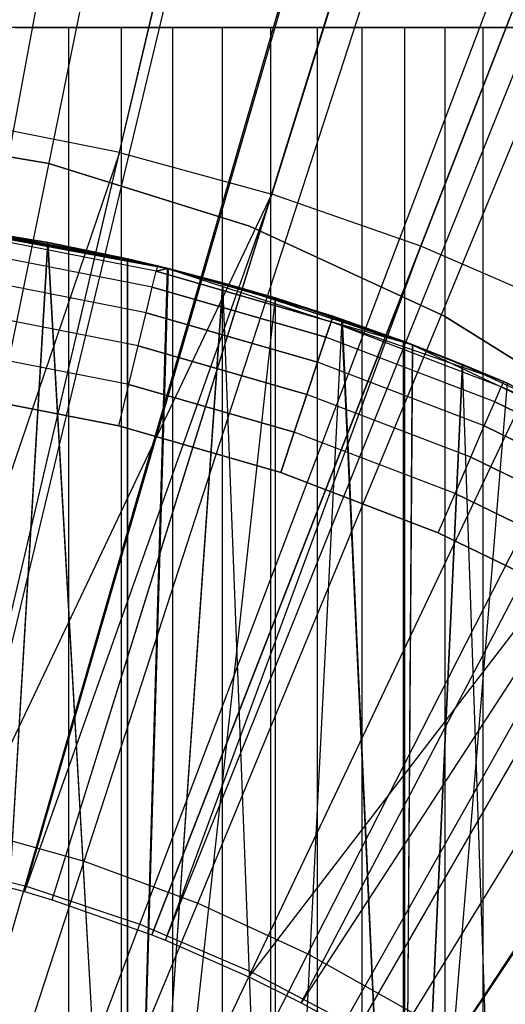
# Model space of a CAD drawing. Extents: x 0.02 to 4.75, y -2.35 to 2.37.
# Tile 89 of 131: x 2.4353 to 2.4934, y 0.168 to 0.2857. Entities that reach past the tile are written whole.
import ezdxf

# ---------------------------------------------------------------- set-up
doc = ezdxf.new("R2010")
doc.units = 0
doc.header["$MEASUREMENT"] = 0
doc.layers.get('0').update_dxf_attribs({"color": 13, "linetype": 'CONTINUOUS'})

# ---------------------------------------------------------------- blocks, each defined once
blk = doc.blocks.new('CTLS_SNOW_BALL_ZWIS_PM_STL')
at = {"color": 0}
for p, q in [((2.41845, 0.18559, 5.27739), (2.54692, 0.88051, 5.06085)), ((2.41845, 0.18559, 5.27739), (2.54692, 0.88051, 5.06085)), ((2.42694, 0.18381, 5.27739), (2.58893, 0.87168, 5.06085)), ((2.42694, 0.18381, 5.27739), (2.58893, 0.87168, 5.06085)), ((2.43582, 0.18147, 5.27739), (2.63285, 0.86015, 5.06085)), ((2.43582, 0.18147, 5.27739), (2.63285, 0.86015, 5.06085)), ((2.43914, 0.18048, 5.27739), (2.64925, 0.85521, 5.06085)), ((2.43914, 0.18048, 5.27739), (2.64925, 0.85521, 5.06085)), ((2.45107, 0.17629, 5.27739), (2.70825, 0.83453, 5.06085)), ((2.45107, 0.17629, 5.27739), (2.70825, 0.83453, 5.06085)), ((2.4527, 0.17565, 5.27739), (2.71632, 0.83133, 5.06085)), ((2.4527, 0.17565, 5.27739), (2.71632, 0.83133, 5.06085)), ((2.46268, 0.17128, 5.27739), (2.76565, 0.80973, 5.06085)), ((2.46268, 0.17128, 5.27739), (2.76565, 0.80973, 5.06085)), ((2.46892, 0.16817, 5.27739), (2.79652, 0.79434, 5.06085)), ((2.46892, 0.16817, 5.27739), (2.79652, 0.79434, 5.06085)), ((2.4739, 0.16546, 5.27739), (2.82115, 0.78095, 5.06085)), ((2.4739, 0.16546, 5.27739), (2.82115, 0.78095, 5.06085)), ((2.48431, 0.15911, 5.27739), (2.87263, 0.74956, 5.06085)), ((2.48431, 0.15911, 5.27739), (2.87263, 0.74956, 5.06085)), ((2.48431, 0.15911, 5.27739), (2.87449, 0.74833, 5.06085)), ((2.48431, 0.15911, 5.27739), (2.87449, 0.74833, 5.06085)), ((2.429, 0.18904, 0.4992), (2.47185, 0.36754, 0.52085)), ((2.429, 0.18904, 0.4992), (2.47185, 0.36754, 0.52085)), ((2.42184, 0.18561, 0.54691), (2.45746, 0.36005, 0.5764)), ((2.42184, 0.18561, 0.54691), (2.45746, 0.36005, 0.5764)), ((2.44296, 0.18511, 0.4992), (2.49968, 0.35969, 0.52085)), ((2.44296, 0.18511, 0.4992), (2.49968, 0.35969, 0.52085)), ((2.4472, 0.26984, 5.2621), (2.46723, 0.35488, 5.2439)), ((2.4472, 0.26984, 5.2621), (2.46723, 0.35488, 5.2439)), ((2.4359, 0.18214, 0.54691), (2.48544, 0.35316, 0.5764)), ((2.4359, 0.18214, 0.54691), (2.48544, 0.35316, 0.5764)), ((2.45656, 0.18009, 0.4992), (2.52681, 0.34968, 0.52085)), ((2.45656, 0.18009, 0.4992), (2.52681, 0.34968, 0.52085)), ((2.49139, 0.34828, 5.2439), (2.46542, 0.26486, 5.2621)), ((2.49139, 0.34828, 5.2439), (2.46542, 0.26486, 5.2621)), ((2.44964, 0.17756, 0.54691), (2.51277, 0.34403, 0.5764)), ((2.44964, 0.17756, 0.54691), (2.51277, 0.34403, 0.5764)), ((2.51503, 0.33999, 5.2439), (2.48323, 0.25862, 5.2621)), ((2.51503, 0.33999, 5.2439), (2.48323, 0.25862, 5.2621)), ((2.46973, 0.17401, 0.4992), (2.55307, 0.33758, 0.52085)), ((2.46973, 0.17401, 0.4992), (2.55307, 0.33758, 0.52085)), ((2.46296, 0.17188, 0.54691), (2.53928, 0.33273, 0.5764)), ((2.46296, 0.17188, 0.54691), (2.53928, 0.33273, 0.5764)), ((2.48239, 0.16693, 0.4992), (2.5783, 0.32345, 0.52085)), ((2.48239, 0.16693, 0.4992), (2.5783, 0.32345, 0.52085)), ((2.47578, 0.16515, 0.54691), (2.5648, 0.31934, 0.5764)), ((2.47578, 0.16515, 0.54691), (2.5648, 0.31934, 0.5764)), ((2.44111, 0.28478, 47.88893), (2.42817, 0.28478, 47.89273)), ((2.44111, 0.28478, 47.88893), (2.42817, 0.28478, 47.89273)), ((2.43469, 0.28478, 47.66436), (2.44739, 0.28478, 47.66889)), ((2.43469, 0.28478, 47.66436), (2.44739, 0.28478, 47.66889)), ((2.45353, 0.28478, 47.88368), (2.44111, 0.28478, 47.88893)), ((2.44111, 0.28478, 47.88893), (2.44111, 0.00919, 47.88893)), ((2.44111, 0.28478, 47.88893), (2.44111, 0.00919, 47.88893)), ((2.45353, 0.28478, 47.88368), (2.44111, 0.28478, 47.88893)), ((2.44739, 0.28478, 47.66889), (2.44739, 0.00919, 47.66889)), ((2.44739, 0.28478, 47.66889), (2.4595, 0.28478, 47.67485)), ((2.44739, 0.28478, 47.66889), (2.44739, 0.00919, 47.66889)), ((2.44739, 0.28478, 47.66889), (2.4595, 0.28478, 47.67485)), ((2.46527, 0.28478, 47.87705), (2.45353, 0.28478, 47.88368)), ((2.45353, 0.28478, 47.88368), (2.45353, 0.00919, 47.88368)), ((2.45353, 0.28478, 47.88368), (2.45353, 0.00919, 47.88368)), ((2.46527, 0.28478, 47.87705), (2.45353, 0.28478, 47.88368)), ((2.4595, 0.28478, 47.67485), (2.4595, 0.00919, 47.67485)), ((2.4595, 0.28478, 47.67485), (2.47084, 0.28478, 47.68214)), ((2.4595, 0.28478, 47.67485), (2.4595, 0.00919, 47.67485)), ((2.4595, 0.28478, 47.67485), (2.47084, 0.28478, 47.68214)), ((2.47618, 0.28478, 47.86912), (2.46527, 0.28478, 47.87705)), ((2.46527, 0.28478, 47.87705), (2.46527, 0.00919, 47.87705)), ((2.46527, 0.28478, 47.87705), (2.46527, 0.00919, 47.87705)), ((2.47618, 0.28478, 47.86912), (2.46527, 0.28478, 47.87705)), ((2.47084, 0.28478, 47.68214), (2.47084, 0.00919, 47.68214)), ((2.47084, 0.28478, 47.68214), (2.48128, 0.28478, 47.69067)), ((2.47084, 0.28478, 47.68214), (2.47084, 0.00919, 47.68214)), ((2.47084, 0.28478, 47.68214), (2.48128, 0.28478, 47.69067)), ((2.48612, 0.28478, 47.86001), (2.47618, 0.28478, 47.86912)), ((2.47618, 0.28478, 47.86912), (2.47618, 0.00919, 47.86912)), ((2.47618, 0.28478, 47.86912), (2.47618, 0.00919, 47.86912)), ((2.48612, 0.28478, 47.86001), (2.47618, 0.28478, 47.86912)), ((2.48128, 0.28478, 47.69067), (2.48128, 0.00919, 47.69067)), ((2.48128, 0.28478, 47.69067), (2.49068, 0.28478, 47.70034)), ((2.48128, 0.28478, 47.69067), (2.48128, 0.00919, 47.69067)), ((2.48128, 0.28478, 47.69067), (2.49068, 0.28478, 47.70034)), ((2.49495, 0.28478, 47.84981), (2.48612, 0.28478, 47.86001)), ((2.48612, 0.28478, 47.86001), (2.48612, 0.00919, 47.86001)), ((2.48612, 0.28478, 47.86001), (2.48612, 0.00919, 47.86001)), ((2.49495, 0.28478, 47.84981), (2.48612, 0.28478, 47.86001)), ((2.49068, 0.28478, 47.70034), (2.49068, 0.00919, 47.70034)), ((2.49068, 0.28478, 47.70034), (2.49891, 0.28478, 47.71102)), ((2.49068, 0.28478, 47.70034), (2.49068, 0.00919, 47.70034)), ((2.49068, 0.28478, 47.70034), (2.49891, 0.28478, 47.71102)), ((2.4472, 0.26984, 5.2621), (2.42868, 0.27351, 5.2621)), ((2.4472, 0.26984, 5.2621), (2.42868, 0.27351, 5.2621)), ((2.43874, 0.2685, 2.87617), (2.41426, 0.2727, 2.87617)), ((2.41426, 0.2727, 1.83286), (2.43874, 0.2685, 1.83286)), ((2.43874, 0.2685, 2.87617), (2.41426, 0.2727, 2.87617)), ((2.41426, 0.2727, 1.83286), (2.43874, 0.2685, 1.83286)), ((2.4472, 0.26984, 5.2621), (2.41845, 0.18559, 5.27739)), ((2.4472, 0.26984, 5.2621), (2.41845, 0.18559, 5.27739)), ((2.42694, 0.18381, 5.27739), (2.4472, 0.26984, 5.2621)), ((2.42694, 0.18381, 5.27739), (2.4472, 0.26984, 5.2621)), ((2.4472, 0.26984, 5.2621), (2.46542, 0.26486, 5.2621)), ((2.4472, 0.26984, 5.2621), (2.46542, 0.26486, 5.2621)), ((2.46277, 0.26102, 2.87617), (2.43874, 0.2685, 2.87617)), ((2.43874, 0.2685, 2.87617), (2.43874, 0.2685, 1.83286)), ((2.43874, 0.2685, 1.83286), (2.46277, 0.26102, 1.83286)), ((2.43874, 0.2685, 2.87617), (2.43874, 0.2685, 1.83286)), ((2.46277, 0.26102, 2.87617), (2.43874, 0.2685, 2.87617)), ((2.43874, 0.2685, 1.83286), (2.46277, 0.26102, 1.83286)), ((2.42694, 0.18381, 5.27739), (2.46542, 0.26486, 5.2621)), ((2.42694, 0.18381, 5.27739), (2.46542, 0.26486, 5.2621)), ((2.46542, 0.26486, 5.2621), (2.43582, 0.18147, 5.27739)), ((2.46542, 0.26486, 5.2621), (2.43582, 0.18147, 5.27739)), ((2.43914, 0.18048, 5.27739), (2.46542, 0.26486, 5.2621)), ((2.43914, 0.18048, 5.27739), (2.46542, 0.26486, 5.2621)), ((2.48323, 0.25862, 5.2621), (2.46542, 0.26486, 5.2621)), ((2.48323, 0.25862, 5.2621), (2.46542, 0.26486, 5.2621)), ((2.45173, 0.25627, 47.22048), (2.42284, 0.2615, 47.66434)), ((2.42284, 0.2615, 47.66434), (2.45296, 0.25597, 47.22048)), ((2.42284, 0.2615, 47.66434), (2.45296, 0.25597, 47.22048)), ((2.45173, 0.25627, 47.22048), (2.42284, 0.2615, 47.66434)), ((2.42868, 0.26072, 47.66608), (2.45296, 0.25597, 47.22048)), ((2.42868, 0.26072, 47.66608), (2.45296, 0.25597, 47.22048)), ((2.42868, 0.26072, 47.66608), (2.43859, 0.25908, 47.6698)), ((2.43865, 0.25907, 47.887), (2.42868, 0.26072, 47.89074)), ((2.42868, 0.26072, 47.89074), (2.45296, 0.25597, 47.96851)), ((2.42868, 0.26072, 47.89074), (2.45296, 0.25597, 47.96851)), ((2.42868, 0.26072, 47.89074), (2.45173, 0.25627, 47.96851)), ((2.42868, 0.26072, 47.89074), (2.45173, 0.25627, 47.96851)), ((2.43865, 0.25907, 47.887), (2.42868, 0.26072, 47.89074)), ((2.42868, 0.26072, 47.66608), (2.43859, 0.25908, 47.6698)), ((2.45173, 0.25627, 47.22048), (2.43029, 0.26048, 47.22048)), ((2.43029, 0.26048, 47.96851), (2.45173, 0.25627, 47.96851)), ((2.45173, 0.25627, 47.22048), (2.43029, 0.26048, 47.22048)), ((2.43029, 0.26048, 47.96851), (2.45173, 0.25627, 47.96851)), ((2.48608, 0.25027, 2.87617), (2.46277, 0.26102, 2.87617)), ((2.46277, 0.26102, 2.87617), (2.46277, 0.26102, 1.83286)), ((2.46277, 0.26102, 1.83286), (2.48608, 0.25027, 1.83286)), ((2.46277, 0.26102, 2.87617), (2.46277, 0.26102, 1.83286)), ((2.48608, 0.25027, 2.87617), (2.46277, 0.26102, 2.87617)), ((2.46277, 0.26102, 1.83286), (2.48608, 0.25027, 1.83286)), ((2.43859, 0.25908, 47.6698), (2.42868, 0.09112, 47.66608)), ((2.43859, 0.25908, 47.6698), (2.42868, 0.09112, 47.66608)), ((2.42868, 0.09112, 47.89074), (2.43865, 0.25907, 47.887)), ((2.42868, 0.09112, 47.89074), (2.43865, 0.25907, 47.887)), ((2.45157, 0.25562, 47.21539), (2.43019, 0.25982, 47.21539)), ((2.45157, 0.25562, 47.21539), (2.43019, 0.25982, 47.21539)), ((2.45157, 0.25562, 47.97361), (2.43019, 0.25982, 47.97361)), ((2.45157, 0.25562, 47.97361), (2.43019, 0.25982, 47.97361)), ((2.43859, 0.25908, 47.6698), (2.45296, 0.25597, 47.22048)), ((2.43859, 0.25908, 47.6698), (2.44815, 0.25711, 47.6744)), ((2.43859, 0.25908, 47.6698), (2.45296, 0.25597, 47.22048)), ((2.43859, 0.25908, 47.6698), (2.44815, 0.25711, 47.6744)), ((2.43859, 0.25908, 47.6698), (2.44815, 0.09112, 47.6744)), ((2.43859, 0.25908, 47.6698), (2.44815, 0.09112, 47.6744)), ((2.44815, 0.25711, 47.88242), (2.43865, 0.25907, 47.887)), ((2.43865, 0.25907, 47.887), (2.45296, 0.25597, 47.96851)), ((2.43865, 0.25907, 47.887), (2.45296, 0.25597, 47.96851)), ((2.44815, 0.09112, 47.88242), (2.43865, 0.25907, 47.887)), ((2.44815, 0.25711, 47.88242), (2.43865, 0.25907, 47.887)), ((2.44815, 0.09112, 47.88242), (2.43865, 0.25907, 47.887)), ((2.45111, 0.25371, 47.21064), (2.42989, 0.25787, 47.21064)), ((2.45111, 0.25371, 47.21064), (2.42989, 0.25787, 47.21064)), ((2.45111, 0.25371, 47.97836), (2.42989, 0.25787, 47.97836)), ((2.45111, 0.25371, 47.97836), (2.42989, 0.25787, 47.97836)), ((2.48323, 0.25862, 5.2621), (2.45107, 0.17629, 5.27739)), ((2.48323, 0.25862, 5.2621), (2.45107, 0.17629, 5.27739)), ((2.4527, 0.17565, 5.27739), (2.48323, 0.25862, 5.2621)), ((2.4527, 0.17565, 5.27739), (2.48323, 0.25862, 5.2621)), ((2.50057, 0.25113, 5.2621), (2.48323, 0.25862, 5.2621)), ((2.50057, 0.25113, 5.2621), (2.48323, 0.25862, 5.2621)), ((2.44815, 0.25711, 47.6744), (2.45296, 0.25597, 47.22048)), ((2.44815, 0.25711, 47.6744), (2.45296, 0.25597, 47.22048)), ((2.44815, 0.25711, 47.6744), (2.45296, 0.25597, 47.67713)), ((2.45304, 0.25595, 47.87963), (2.44815, 0.25711, 47.88242)), ((2.44815, 0.25711, 47.88242), (2.45296, 0.25597, 47.96851)), ((2.44815, 0.25711, 47.88242), (2.45296, 0.25597, 47.96851)), ((2.45304, 0.25595, 47.87963), (2.44815, 0.25711, 47.88242)), ((2.44815, 0.09112, 47.88242), (2.44815, 0.25711, 47.88242)), ((2.44815, 0.09112, 47.88242), (2.44815, 0.25711, 47.88242)), ((2.44815, 0.25711, 47.6744), (2.45296, 0.25597, 47.67713)), ((2.44815, 0.25711, 47.6744), (2.44815, 0.09112, 47.6744)), ((2.44815, 0.25711, 47.6744), (2.44815, 0.09112, 47.6744)), ((2.44815, 0.09112, 47.6744), (2.45296, 0.25597, 47.67713)), ((2.44815, 0.09112, 47.6744), (2.45296, 0.25597, 47.67713)), ((2.45304, 0.25595, 47.87963), (2.44815, 0.09112, 47.88242)), ((2.45304, 0.25595, 47.87963), (2.44815, 0.09112, 47.88242)), ((2.45111, 0.25371, 47.21064), (2.45157, 0.25562, 47.21539)), ((2.45111, 0.25371, 47.21064), (2.45157, 0.25562, 47.21539)), ((2.45111, 0.25371, 47.97836), (2.45157, 0.25562, 47.97361)), ((2.45111, 0.25371, 47.97836), (2.45157, 0.25562, 47.97361)), ((2.45173, 0.25627, 47.22048), (2.45157, 0.25562, 47.21539)), ((2.45173, 0.25627, 47.96851), (2.45157, 0.25562, 47.97361)), ((2.45296, 0.25597, 47.22048), (2.45157, 0.25562, 47.21539)), ((2.45157, 0.25562, 47.97361), (2.45296, 0.25597, 47.96851)), ((2.47252, 0.2496, 47.21539), (2.45157, 0.25562, 47.21539)), ((2.47252, 0.2496, 47.21539), (2.45157, 0.25562, 47.21539)), ((2.45157, 0.25562, 47.97361), (2.47252, 0.2496, 47.97361)), ((2.45157, 0.25562, 47.97361), (2.47252, 0.2496, 47.97361)), ((2.45296, 0.25597, 47.22048), (2.45173, 0.25627, 47.22048)), ((2.45173, 0.25627, 47.96851), (2.45296, 0.25597, 47.96851)), ((2.45296, 0.25597, 47.67713), (2.45296, 0.25597, 47.22048)), ((2.45296, 0.25597, 47.67713), (2.45296, 0.25597, 47.22048)), ((2.45296, 0.25597, 47.67713), (2.47273, 0.25024, 47.22048)), ((2.47273, 0.25024, 47.22048), (2.45296, 0.25597, 47.22048)), ((2.45296, 0.25597, 47.67713), (2.47273, 0.25024, 47.22048)), ((2.45296, 0.25597, 47.67713), (2.45955, 0.25425, 47.68139)), ((2.45296, 0.25597, 47.96851), (2.45304, 0.25595, 47.87963)), ((2.45296, 0.25597, 47.96851), (2.45304, 0.25595, 47.87963)), ((2.45296, 0.25597, 47.96851), (2.45954, 0.25426, 47.87543)), ((2.45296, 0.25597, 47.96851), (2.45954, 0.25426, 47.87543)), ((2.45296, 0.25597, 47.96851), (2.47273, 0.25024, 47.96851)), ((2.45296, 0.25597, 47.67713), (2.45955, 0.25425, 47.68139)), ((2.45296, 0.25597, 47.22048), (2.47252, 0.2496, 47.21539)), ((2.47273, 0.25024, 47.22048), (2.45296, 0.25597, 47.22048)), ((2.45296, 0.25597, 47.22048), (2.47252, 0.2496, 47.21539)), ((2.45296, 0.25597, 47.96851), (2.47273, 0.25024, 47.96851)), ((2.45296, 0.25597, 47.96851), (2.47252, 0.2496, 47.97361)), ((2.45296, 0.25597, 47.96851), (2.47252, 0.2496, 47.97361)), ((2.45954, 0.25426, 47.87543), (2.45304, 0.25595, 47.87963)), ((2.45954, 0.25426, 47.87543), (2.45304, 0.25595, 47.87963)), ((2.45038, 0.25067, 47.20657), (2.42942, 0.25478, 47.20657)), ((2.45038, 0.25067, 47.20657), (2.42942, 0.25478, 47.20657)), ((2.45038, 0.25067, 47.98244), (2.42942, 0.25478, 47.98244)), ((2.45038, 0.25067, 47.98244), (2.42942, 0.25478, 47.98244)), ((2.45954, 0.25426, 47.87543), (2.44815, 0.09112, 47.88242)), ((2.45954, 0.25426, 47.87543), (2.44815, 0.09112, 47.88242)), ((2.45955, 0.25425, 47.68139), (2.44815, 0.09112, 47.6744)), ((2.45955, 0.25425, 47.68139), (2.44815, 0.09112, 47.6744)), ((2.45038, 0.25067, 47.20657), (2.45111, 0.25371, 47.21064)), ((2.45038, 0.25067, 47.20657), (2.45111, 0.25371, 47.21064)), ((2.45038, 0.25067, 47.98244), (2.45111, 0.25371, 47.97836)), ((2.45038, 0.25067, 47.98244), (2.45111, 0.25371, 47.97836)), ((2.47189, 0.24774, 47.21064), (2.45111, 0.25371, 47.21064)), ((2.47189, 0.24774, 47.21064), (2.45111, 0.25371, 47.21064)), ((2.45111, 0.25371, 47.97836), (2.47189, 0.24774, 47.97836)), ((2.45111, 0.25371, 47.97836), (2.47189, 0.24774, 47.97836)), ((2.46582, 0.25244, 47.87075), (2.45954, 0.25426, 47.87543)), ((2.45954, 0.25426, 47.87543), (2.48223, 0.24685, 47.96851)), ((2.47273, 0.25024, 47.96851), (2.45954, 0.25426, 47.87543)), ((2.47273, 0.25024, 47.96851), (2.45954, 0.25426, 47.87543)), ((2.45954, 0.25426, 47.87543), (2.48223, 0.24685, 47.96851)), ((2.45954, 0.25426, 47.87543), (2.46582, 0.09112, 47.87075)), ((2.45954, 0.25426, 47.87543), (2.46582, 0.09112, 47.87075)), ((2.46582, 0.25244, 47.87075), (2.45954, 0.25426, 47.87543)), ((2.45955, 0.25425, 47.68139), (2.47273, 0.25024, 47.22048)), ((2.45955, 0.25425, 47.68139), (2.47273, 0.25024, 47.22048)), ((2.45955, 0.25425, 47.68139), (2.48223, 0.24685, 47.22048)), ((2.45955, 0.25425, 47.68139), (2.48223, 0.24685, 47.22048)), ((2.45955, 0.25425, 47.68139), (2.46582, 0.25244, 47.68607)), ((2.45955, 0.25425, 47.68139), (2.46582, 0.25244, 47.68607)), ((2.46582, 0.25244, 47.68607), (2.44815, 0.09112, 47.6744)), ((2.46582, 0.25244, 47.68607), (2.44815, 0.09112, 47.6744)), ((2.46582, 0.25244, 47.68607), (2.48223, 0.24685, 47.22048)), ((2.46582, 0.25244, 47.68607), (2.48223, 0.24685, 47.22048)), ((2.46582, 0.25244, 47.68607), (2.4738, 0.24988, 47.69303)), ((2.47382, 0.24988, 47.86376), (2.46582, 0.25244, 47.87075)), ((2.46582, 0.25244, 47.87075), (2.48223, 0.24685, 47.96851)), ((2.46582, 0.25244, 47.87075), (2.48223, 0.24685, 47.96851)), ((2.46582, 0.25244, 47.87075), (2.46582, 0.09112, 47.87075)), ((2.46582, 0.25244, 47.87075), (2.46582, 0.09112, 47.87075)), ((2.47382, 0.24988, 47.86376), (2.46582, 0.25244, 47.87075)), ((2.46582, 0.25244, 47.68607), (2.4738, 0.24988, 47.69303)), ((2.46582, 0.25244, 47.68607), (2.46582, 0.09112, 47.68607)), ((2.46582, 0.25244, 47.68607), (2.46582, 0.09112, 47.68607)), ((2.44942, 0.24671, 47.20344), (2.42881, 0.25075, 47.20344)), ((2.44942, 0.24671, 47.20344), (2.42881, 0.25075, 47.20344)), ((2.44942, 0.24671, 47.98557), (2.42881, 0.25075, 47.98557)), ((2.44942, 0.24671, 47.98557), (2.42881, 0.25075, 47.98557)), ((2.46268, 0.17128, 5.27739), (2.50057, 0.25113, 5.2621)), ((2.46268, 0.17128, 5.27739), (2.50057, 0.25113, 5.2621)), ((2.44942, 0.24671, 47.20344), (2.45038, 0.25067, 47.20657)), ((2.44942, 0.24671, 47.20344), (2.45038, 0.25067, 47.20657)), ((2.44942, 0.24671, 47.98557), (2.45038, 0.25067, 47.98244)), ((2.44942, 0.24671, 47.98557), (2.45038, 0.25067, 47.98244)), ((2.4709, 0.24477, 47.20657), (2.45038, 0.25067, 47.20657)), ((2.4709, 0.24477, 47.20657), (2.45038, 0.25067, 47.20657)), ((2.45038, 0.25067, 47.98244), (2.4709, 0.24477, 47.98244)), ((2.45038, 0.25067, 47.98244), (2.4709, 0.24477, 47.98244)), ((2.46582, 0.09112, 47.87075), (2.47382, 0.24988, 47.86376)), ((2.46582, 0.09112, 47.87075), (2.47382, 0.24988, 47.86376)), ((2.4738, 0.24988, 47.69303), (2.46582, 0.09112, 47.68607)), ((2.4738, 0.24988, 47.69303), (2.46582, 0.09112, 47.68607)), ((2.47189, 0.24774, 47.21064), (2.47252, 0.2496, 47.21539)), ((2.47189, 0.24774, 47.21064), (2.47252, 0.2496, 47.21539)), ((2.47252, 0.2496, 47.97361), (2.47189, 0.24774, 47.97836)), ((2.47252, 0.2496, 47.97361), (2.47189, 0.24774, 47.97836)), ((2.47273, 0.25024, 47.22048), (2.47252, 0.2496, 47.21539)), ((2.47273, 0.25024, 47.22048), (2.47252, 0.2496, 47.21539)), ((2.47252, 0.2496, 47.97361), (2.47273, 0.25024, 47.96851)), ((2.47252, 0.2496, 47.97361), (2.47273, 0.25024, 47.96851)), ((2.48223, 0.24685, 47.22048), (2.47252, 0.2496, 47.21539)), ((2.48223, 0.24685, 47.22048), (2.47252, 0.2496, 47.21539)), ((2.49287, 0.24181, 47.21539), (2.47252, 0.2496, 47.21539)), ((2.49287, 0.24181, 47.21539), (2.47252, 0.2496, 47.21539)), ((2.49287, 0.24181, 47.97361), (2.47252, 0.2496, 47.97361)), ((2.49314, 0.24243, 47.96851), (2.47252, 0.2496, 47.97361)), ((2.49287, 0.24181, 47.97361), (2.47252, 0.2496, 47.97361)), ((2.49314, 0.24243, 47.96851), (2.47252, 0.2496, 47.97361)), ((2.48223, 0.24685, 47.96851), (2.47252, 0.2496, 47.97361)), ((2.48223, 0.24685, 47.96851), (2.47252, 0.2496, 47.97361)), ((2.48223, 0.24685, 47.22048), (2.47273, 0.25024, 47.22048)), ((2.47273, 0.25024, 47.96851), (2.48223, 0.24685, 47.96851)), ((2.48223, 0.24685, 47.22048), (2.47273, 0.25024, 47.22048)), ((2.47273, 0.25024, 47.96851), (2.48223, 0.24685, 47.96851)), ((2.4738, 0.24988, 47.69303), (2.48113, 0.24727, 47.7007)), ((2.48223, 0.24685, 47.22048), (2.4738, 0.24988, 47.69303)), ((2.48223, 0.24685, 47.22048), (2.4738, 0.24988, 47.69303)), ((2.48113, 0.09112, 47.7007), (2.4738, 0.24988, 47.69303)), ((2.4738, 0.24988, 47.69303), (2.48113, 0.24727, 47.7007)), ((2.48113, 0.09112, 47.7007), (2.4738, 0.24988, 47.69303)), ((2.48113, 0.24727, 47.85612), (2.47382, 0.24988, 47.86376)), ((2.47382, 0.24988, 47.86376), (2.48223, 0.24685, 47.96851)), ((2.47382, 0.24988, 47.86376), (2.48223, 0.24685, 47.96851)), ((2.47382, 0.24988, 47.86376), (2.48113, 0.09112, 47.85612)), ((2.47382, 0.24988, 47.86376), (2.48113, 0.09112, 47.85612)), ((2.48113, 0.24727, 47.85612), (2.47382, 0.24988, 47.86376)), ((2.5084, 0.23632, 2.87617), (2.48608, 0.25027, 2.87617)), ((2.48608, 0.25027, 2.87617), (2.48608, 0.25027, 1.83286)), ((2.48608, 0.25027, 1.83286), (2.5084, 0.23632, 1.83286)), ((2.48608, 0.25027, 2.87617), (2.48608, 0.25027, 1.83286)), ((2.5084, 0.23632, 2.87617), (2.48608, 0.25027, 2.87617)), ((2.48608, 0.25027, 1.83286), (2.5084, 0.23632, 1.83286)), ((2.4709, 0.24477, 47.20657), (2.47189, 0.24774, 47.21064)), ((2.4709, 0.24477, 47.20657), (2.47189, 0.24774, 47.21064)), ((2.47189, 0.24774, 47.97836), (2.4709, 0.24477, 47.98244)), ((2.47189, 0.24774, 47.97836), (2.4709, 0.24477, 47.98244)), ((2.49209, 0.24001, 47.21064), (2.47189, 0.24774, 47.21064)), ((2.49209, 0.24001, 47.21064), (2.47189, 0.24774, 47.21064)), ((2.49209, 0.24001, 47.97836), (2.47189, 0.24774, 47.97836)), ((2.49209, 0.24001, 47.97836), (2.47189, 0.24774, 47.97836)), ((2.48113, 0.24727, 47.7007), (2.48223, 0.24685, 47.22048)), ((2.48113, 0.24727, 47.7007), (2.48223, 0.24685, 47.22048)), ((2.48113, 0.24727, 47.7007), (2.48223, 0.24685, 47.70198)), ((2.48228, 0.24683, 47.85478), (2.48113, 0.24727, 47.85612)), ((2.48113, 0.24727, 47.85612), (2.48223, 0.24685, 47.96851)), ((2.48113, 0.24727, 47.85612), (2.48223, 0.24685, 47.96851)), ((2.48113, 0.24727, 47.85612), (2.48113, 0.09112, 47.85612)), ((2.48113, 0.24727, 47.85612), (2.48113, 0.09112, 47.85612)), ((2.48228, 0.24683, 47.85478), (2.48113, 0.24727, 47.85612)), ((2.48113, 0.24727, 47.7007), (2.48223, 0.24685, 47.70198)), ((2.48113, 0.24727, 47.7007), (2.48113, 0.09112, 47.7007)), ((2.48113, 0.24727, 47.7007), (2.48113, 0.09112, 47.7007)), ((2.44831, 0.24209, 47.20147), (2.4281, 0.24605, 47.20147)), ((2.44831, 0.24209, 47.20147), (2.4281, 0.24605, 47.20147)), ((2.44831, 0.24209, 47.98753), (2.4281, 0.24605, 47.98753)), ((2.44831, 0.24209, 47.98753), (2.4281, 0.24605, 47.98753)), ((2.44831, 0.24209, 47.20147), (2.44942, 0.24671, 47.20344)), ((2.44831, 0.24209, 47.20147), (2.44942, 0.24671, 47.20344)), ((2.44831, 0.24209, 47.98753), (2.44942, 0.24671, 47.98557)), ((2.44831, 0.24209, 47.98753), (2.44942, 0.24671, 47.98557)), ((2.46961, 0.24091, 47.20344), (2.44942, 0.24671, 47.20344)), ((2.46961, 0.24091, 47.20344), (2.44942, 0.24671, 47.20344)), ((2.44942, 0.24671, 47.98557), (2.46961, 0.24091, 47.98557)), ((2.44942, 0.24671, 47.98557), (2.46961, 0.24091, 47.98557)), ((2.48223, 0.24685, 47.70198), (2.48113, 0.09112, 47.7007)), ((2.48223, 0.24685, 47.70198), (2.48113, 0.09112, 47.7007)), ((2.48113, 0.09112, 47.85612), (2.48228, 0.24683, 47.85478)), ((2.48113, 0.09112, 47.85612), (2.48228, 0.24683, 47.85478)), ((2.48223, 0.24685, 47.70198), (2.48223, 0.24685, 47.22048)), ((2.48223, 0.24685, 47.70198), (2.48223, 0.24685, 47.22048)), ((2.48223, 0.24685, 47.70198), (2.49314, 0.24243, 47.22048)), ((2.49314, 0.24243, 47.22048), (2.48223, 0.24685, 47.22048)), ((2.48223, 0.24685, 47.70198), (2.49314, 0.24243, 47.22048)), ((2.48223, 0.24685, 47.70198), (2.48823, 0.24449, 47.70966)), ((2.48223, 0.24685, 47.96851), (2.48228, 0.24683, 47.85478)), ((2.48223, 0.24685, 47.96851), (2.48228, 0.24683, 47.85478)), ((2.48223, 0.24685, 47.96851), (2.48823, 0.24449, 47.84716)), ((2.48223, 0.24685, 47.96851), (2.48823, 0.24449, 47.84716)), ((2.48223, 0.24685, 47.96851), (2.49314, 0.24243, 47.96851)), ((2.48223, 0.24685, 47.70198), (2.48823, 0.24449, 47.70966)), ((2.48223, 0.24685, 47.22048), (2.49287, 0.24181, 47.21539)), ((2.49314, 0.24243, 47.22048), (2.48223, 0.24685, 47.22048)), ((2.48223, 0.24685, 47.22048), (2.49287, 0.24181, 47.21539)), ((2.48223, 0.24685, 47.96851), (2.49314, 0.24243, 47.96851)), ((2.48823, 0.24449, 47.84716), (2.48228, 0.24683, 47.85478)), ((2.48823, 0.24449, 47.84716), (2.48228, 0.24683, 47.85478)), ((2.46961, 0.24091, 47.20344), (2.4709, 0.24477, 47.20657)), ((2.46961, 0.24091, 47.20344), (2.4709, 0.24477, 47.20657)), ((2.4709, 0.24477, 47.98244), (2.46961, 0.24091, 47.98557)), ((2.4709, 0.24477, 47.98244), (2.46961, 0.24091, 47.98557)), ((2.49084, 0.23713, 47.20657), (2.4709, 0.24477, 47.20657)), ((2.49084, 0.23713, 47.20657), (2.4709, 0.24477, 47.20657)), ((2.49084, 0.23713, 47.98244), (2.4709, 0.24477, 47.98244)), ((2.49084, 0.23713, 47.98244), (2.4709, 0.24477, 47.98244)), ((2.48113, 0.09112, 47.85612), (2.48823, 0.24449, 47.84716)), ((2.48113, 0.09112, 47.85612), (2.48823, 0.24449, 47.84716)), ((2.48823, 0.24449, 47.70966), (2.48113, 0.09112, 47.7007)), ((2.48823, 0.24449, 47.70966), (2.48113, 0.09112, 47.7007)), ((2.48823, 0.24449, 47.70966), (2.49314, 0.24243, 47.22048)), ((2.48823, 0.24449, 47.70966), (2.49314, 0.24243, 47.22048)), ((2.48823, 0.24449, 47.70966), (2.51019, 0.23427, 47.22048)), ((2.48823, 0.24449, 47.70966), (2.51019, 0.23427, 47.22048)), ((2.48823, 0.24449, 47.70966), (2.49358, 0.24223, 47.71783)), ((2.49358, 0.24223, 47.83899), (2.48823, 0.24449, 47.84716)), ((2.48823, 0.24449, 47.84716), (2.51019, 0.23427, 47.96851)), ((2.49314, 0.24243, 47.96851), (2.48823, 0.24449, 47.84716)), ((2.49314, 0.24243, 47.96851), (2.48823, 0.24449, 47.84716)), ((2.48823, 0.24449, 47.84716), (2.51019, 0.23427, 47.96851)), ((2.49358, 0.09112, 47.83899), (2.48823, 0.24449, 47.84716)), ((2.49358, 0.24223, 47.83899), (2.48823, 0.24449, 47.84716)), ((2.49358, 0.09112, 47.83899), (2.48823, 0.24449, 47.84716)), ((2.48823, 0.24449, 47.70966), (2.49358, 0.24223, 47.71783)), ((2.44711, 0.23714, 47.2008), (2.44831, 0.24209, 47.20147)), ((2.44711, 0.23714, 47.2008), (2.44831, 0.24209, 47.20147)), ((2.44711, 0.23714, 47.9882), (2.44831, 0.24209, 47.98753)), ((2.44711, 0.23714, 47.9882), (2.44831, 0.24209, 47.98753)), ((2.4681, 0.2364, 47.20147), (2.44831, 0.24209, 47.20147)), ((2.4681, 0.2364, 47.20147), (2.44831, 0.24209, 47.20147)), ((2.44831, 0.24209, 47.98753), (2.4681, 0.2364, 47.98753)), ((2.44831, 0.24209, 47.98753), (2.4681, 0.2364, 47.98753)), ((2.51733, 0.24244, 5.2621), (2.46268, 0.17128, 5.27739)), ((2.51733, 0.24244, 5.2621), (2.46268, 0.17128, 5.27739)), ((2.51733, 0.24244, 5.2621), (2.46892, 0.16817, 5.27739)), ((2.51733, 0.24244, 5.2621), (2.46892, 0.16817, 5.27739)), ((2.4739, 0.16546, 5.27739), (2.51733, 0.24244, 5.2621)), ((2.4739, 0.16546, 5.27739), (2.51733, 0.24244, 5.2621)), ((2.49358, 0.24223, 47.71783), (2.48113, 0.09112, 47.7007)), ((2.49358, 0.24223, 47.71783), (2.48113, 0.09112, 47.7007)), ((2.49209, 0.24001, 47.21064), (2.49287, 0.24181, 47.21539)), ((2.49209, 0.24001, 47.21064), (2.49287, 0.24181, 47.21539)), ((2.49209, 0.24001, 47.97836), (2.49287, 0.24181, 47.97361)), ((2.49209, 0.24001, 47.97836), (2.49287, 0.24181, 47.97361)), ((2.49314, 0.24243, 47.22048), (2.49287, 0.24181, 47.21539)), ((2.49314, 0.24243, 47.22048), (2.49287, 0.24181, 47.21539)), ((2.49314, 0.24243, 47.96851), (2.49287, 0.24181, 47.97361)), ((2.49314, 0.24243, 47.96851), (2.49287, 0.24181, 47.97361)), ((2.51019, 0.23427, 47.22048), (2.49287, 0.24181, 47.21539)), ((2.51019, 0.23427, 47.22048), (2.49287, 0.24181, 47.21539)), ((2.51247, 0.23229, 47.21539), (2.49287, 0.24181, 47.21539)), ((2.51247, 0.23229, 47.21539), (2.49287, 0.24181, 47.21539)), ((2.49287, 0.24181, 47.97361), (2.51019, 0.23427, 47.96851)), ((2.49287, 0.24181, 47.97361), (2.51019, 0.23427, 47.96851)), ((2.49287, 0.24181, 47.97361), (2.51247, 0.23229, 47.97361)), ((2.49287, 0.24181, 47.97361), (2.51247, 0.23229, 47.97361)), ((2.51019, 0.23427, 47.22048), (2.49314, 0.24243, 47.22048)), ((2.49314, 0.24243, 47.96851), (2.51019, 0.23427, 47.96851)), ((2.51019, 0.23427, 47.22048), (2.49314, 0.24243, 47.22048)), ((2.49314, 0.24243, 47.96851), (2.51019, 0.23427, 47.96851)), ((2.44711, 0.23714, 47.9882), (2.42734, 0.24102, 47.9882)), ((2.42734, 0.24102, 47.2008), (2.44711, 0.23714, 47.2008)), ((2.42734, 0.24102, 47.2008), (2.44711, 0.23714, 47.2008)), ((2.44711, 0.23714, 47.9882), (2.42734, 0.24102, 47.9882)), ((2.4681, 0.2364, 47.20147), (2.46961, 0.24091, 47.20344)), ((2.4681, 0.2364, 47.20147), (2.46961, 0.24091, 47.20344)), ((2.46961, 0.24091, 47.98557), (2.4681, 0.2364, 47.98753)), ((2.46961, 0.24091, 47.98557), (2.4681, 0.2364, 47.98753)), ((2.48922, 0.23339, 47.20344), (2.46961, 0.24091, 47.20344)), ((2.48922, 0.23339, 47.20344), (2.46961, 0.24091, 47.20344)), ((2.48922, 0.23339, 47.98557), (2.46961, 0.24091, 47.98557)), ((2.48922, 0.23339, 47.98557), (2.46961, 0.24091, 47.98557)), ((2.49084, 0.23713, 47.20657), (2.49209, 0.24001, 47.21064)), ((2.49084, 0.23713, 47.20657), (2.49209, 0.24001, 47.21064)), ((2.49084, 0.23713, 47.98244), (2.49209, 0.24001, 47.97836)), ((2.49084, 0.23713, 47.98244), (2.49209, 0.24001, 47.97836)), ((2.51154, 0.23056, 47.21064), (2.49209, 0.24001, 47.21064)), ((2.51154, 0.23056, 47.21064), (2.49209, 0.24001, 47.21064)), ((2.49209, 0.24001, 47.97836), (2.51154, 0.23056, 47.97836)), ((2.49209, 0.24001, 47.97836), (2.51154, 0.23056, 47.97836)), ((2.46649, 0.23157, 47.9882), (2.44711, 0.23714, 47.9882)), ((2.44711, 0.23714, 47.2008), (2.46649, 0.23157, 47.2008)), ((2.44711, 0.23714, 47.2008), (2.46649, 0.23157, 47.2008)), ((2.46649, 0.23157, 47.9882), (2.44711, 0.23714, 47.9882)), ((2.48922, 0.23339, 47.20344), (2.49084, 0.23713, 47.20657)), ((2.48922, 0.23339, 47.20344), (2.49084, 0.23713, 47.20657)), ((2.48922, 0.23339, 47.98557), (2.49084, 0.23713, 47.98244)), ((2.48922, 0.23339, 47.98557), (2.49084, 0.23713, 47.98244)), ((2.51005, 0.22781, 47.20657), (2.49084, 0.23713, 47.20657)), ((2.51005, 0.22781, 47.20657), (2.49084, 0.23713, 47.20657)), ((2.49084, 0.23713, 47.98244), (2.51005, 0.22781, 47.98244)), ((2.49084, 0.23713, 47.98244), (2.51005, 0.22781, 47.98244)), ((2.46649, 0.23157, 47.2008), (2.4681, 0.2364, 47.20147)), ((2.46649, 0.23157, 47.2008), (2.4681, 0.2364, 47.20147)), ((2.4681, 0.2364, 47.98753), (2.46649, 0.23157, 47.9882)), ((2.4681, 0.2364, 47.98753), (2.46649, 0.23157, 47.9882)), ((2.48734, 0.22904, 47.20147), (2.4681, 0.2364, 47.20147)), ((2.48734, 0.22904, 47.20147), (2.4681, 0.2364, 47.20147)), ((2.48734, 0.22904, 47.98753), (2.4681, 0.2364, 47.98753)), ((2.48734, 0.22904, 47.98753), (2.4681, 0.2364, 47.98753)), ((2.48734, 0.22904, 47.20147), (2.48922, 0.23339, 47.20344)), ((2.48734, 0.22904, 47.20147), (2.48922, 0.23339, 47.20344)), ((2.48734, 0.22904, 47.98753), (2.48922, 0.23339, 47.98557)), ((2.48734, 0.22904, 47.98753), (2.48922, 0.23339, 47.98557)), ((2.50812, 0.22422, 47.20344), (2.48922, 0.23339, 47.20344)), ((2.50812, 0.22422, 47.20344), (2.48922, 0.23339, 47.20344)), ((2.48922, 0.23339, 47.98557), (2.50812, 0.22422, 47.98557)), ((2.48922, 0.23339, 47.98557), (2.50812, 0.22422, 47.98557)), ((2.48431, 0.15911, 5.27739), (2.53344, 0.23258, 5.2621)), ((2.48431, 0.15911, 5.27739), (2.53344, 0.23258, 5.2621)), ((2.48531, 0.22436, 47.9882), (2.46649, 0.23157, 47.9882)), ((2.46649, 0.23157, 47.2008), (2.48531, 0.22436, 47.2008)), ((2.46649, 0.23157, 47.2008), (2.48531, 0.22436, 47.2008)), ((2.48531, 0.22436, 47.9882), (2.46649, 0.23157, 47.9882)), ((2.48531, 0.22436, 47.2008), (2.48734, 0.22904, 47.20147)), ((2.48531, 0.22436, 47.2008), (2.48734, 0.22904, 47.20147)), ((2.48531, 0.22436, 47.9882), (2.48734, 0.22904, 47.98753)), ((2.48531, 0.22436, 47.9882), (2.48734, 0.22904, 47.98753)), ((2.50586, 0.22004, 47.20147), (2.48734, 0.22904, 47.20147)), ((2.50586, 0.22004, 47.20147), (2.48734, 0.22904, 47.20147)), ((2.48734, 0.22904, 47.98753), (2.50586, 0.22004, 47.98753)), ((2.48734, 0.22904, 47.98753), (2.50586, 0.22004, 47.98753)), ((2.50344, 0.21556, 47.9882), (2.48531, 0.22436, 47.9882)), ((2.48531, 0.22436, 47.2008), (2.50344, 0.21556, 47.2008)), ((2.48531, 0.22436, 47.2008), (2.50344, 0.21556, 47.2008)), ((2.50344, 0.21556, 47.9882), (2.48531, 0.22436, 47.9882)), ((2.429, 0.18904, 0.4992), (2.44296, 0.18511, 0.4992)), ((2.429, 0.18904, 0.4992), (2.44296, 0.18511, 0.4992)), ((2.38588, 0.00944, 0.49197), (2.44296, 0.18511, 0.4992)), ((2.38588, 0.00944, 0.49197), (2.44296, 0.18511, 0.4992)), ((2.42184, 0.18561, 0.54691), (2.4359, 0.18214, 0.54691)), ((2.42184, 0.18561, 0.54691), (2.4359, 0.18214, 0.54691)), ((2.44296, 0.18511, 0.4992), (2.45656, 0.18009, 0.4992)), ((2.44296, 0.18511, 0.4992), (2.45656, 0.18009, 0.4992)), ((2.42694, 0.18381, 5.27739), (2.43582, 0.18147, 5.27739)), ((2.42694, 0.18381, 5.27739), (2.43582, 0.18147, 5.27739)), ((2.38588, 0.00944, 0.53134), (2.4359, 0.18214, 0.54691)), ((2.38588, 0.00944, 0.53134), (2.4359, 0.18214, 0.54691)), ((2.43582, 0.18147, 5.27739), (2.43914, 0.18048, 5.27739)), ((2.43582, 0.18147, 5.27739), (2.43914, 0.18048, 5.27739)), ((2.4359, 0.18214, 0.54691), (2.44964, 0.17756, 0.54691)), ((2.4359, 0.18214, 0.54691), (2.44964, 0.17756, 0.54691)), ((2.43914, 0.18048, 5.27739), (2.45107, 0.17629, 5.27739)), ((2.43914, 0.18048, 5.27739), (2.45107, 0.17629, 5.27739)), ((2.38588, 0.00944, 0.49197), (2.45656, 0.18009, 0.4992)), ((2.38588, 0.00944, 0.49197), (2.45656, 0.18009, 0.4992)), ((2.45656, 0.18009, 0.4992), (2.46973, 0.17401, 0.4992)), ((2.45656, 0.18009, 0.4992), (2.46973, 0.17401, 0.4992)), ((2.38588, 0.00944, 0.53134), (2.44964, 0.17756, 0.54691)), ((2.38588, 0.00944, 0.53134), (2.44964, 0.17756, 0.54691)), ((2.44964, 0.17756, 0.54691), (2.46296, 0.17188, 0.54691)), ((2.44964, 0.17756, 0.54691), (2.46296, 0.17188, 0.54691)), ((2.45107, 0.17629, 5.27739), (2.4527, 0.17565, 5.27739)), ((2.45107, 0.17629, 5.27739), (2.4527, 0.17565, 5.27739)), ((2.4527, 0.17565, 5.27739), (2.46268, 0.17128, 5.27739)), ((2.4527, 0.17565, 5.27739), (2.46268, 0.17128, 5.27739)), ((2.38588, 0.00944, 0.49197), (2.46973, 0.17401, 0.4992)), ((2.38588, 0.00944, 0.49197), (2.46973, 0.17401, 0.4992)), ((2.46973, 0.17401, 0.4992), (2.48239, 0.16693, 0.4992)), ((2.46973, 0.17401, 0.4992), (2.48239, 0.16693, 0.4992)), ((2.38588, 0.00944, 0.53134), (2.46296, 0.17188, 0.54691)), ((2.38588, 0.00944, 0.53134), (2.46296, 0.17188, 0.54691)), ((2.46296, 0.17188, 0.54691), (2.47578, 0.16515, 0.54691)), ((2.46296, 0.17188, 0.54691), (2.47578, 0.16515, 0.54691)), ((2.46268, 0.17128, 5.27739), (2.46892, 0.16817, 5.27739)), ((2.46268, 0.17128, 5.27739), (2.46892, 0.16817, 5.27739)), ((2.46892, 0.16817, 5.27739), (2.4739, 0.16546, 5.27739)), ((2.46892, 0.16817, 5.27739), (2.4739, 0.16546, 5.27739))]:
    blk.add_line(p, q, dxfattribs=at)

msp = doc.modelspace()

# ---------------------------------------------------------------- block references
at = {"color": 0}
msp.add_blockref('CTLS_SNOW_BALL_ZWIS_PM_STL', (0, 0), dxfattribs=at)

doc.saveas('drawing.dxf')
